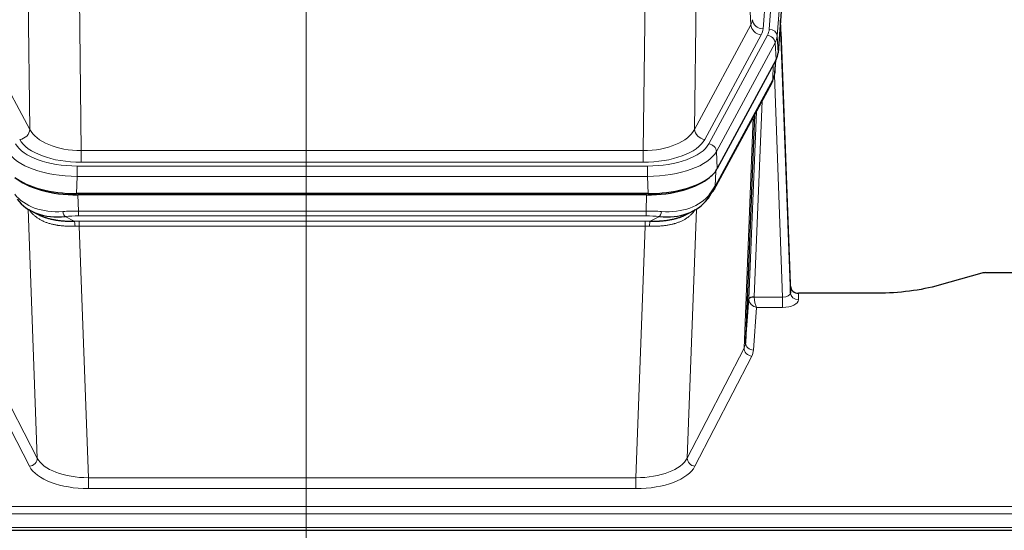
# Model space of a CAD drawing. Header units: inches. Extents: x 0 to 23760, y -13 to 16800.
# Tile 105 of 222: x 5255 to 5627, y 13660 to 13853. Entities that reach past the tile are written whole.
import ezdxf

# ---------------------------------------------------------------- set-up
doc = ezdxf.new("R2010")
doc.units = ezdxf.units.IN
doc.layers.add('254', color=7, linetype='Continuous', true_color=0xffffff)
doc.styles.add('latin_extended', font='simplex.shx')
doc.dimstyles.get("Standard").update_dxf_attribs({"dimtxt": 0.18, "dimasz": 0.18, "dimexe": 0.18, "dimexo": 0.0625, "dimgap": 0.09, "dimtad": 0, "dimtih": 1, "dimtoh": 1, "dimdec": 4, "dimzin": 0, "dimdsep": 46, "dimtxsty": 'Standard', "dimcen": 0.09, "dimadec": 0, "dimazin": 0, "dimtfac": 1, "dimtdec": 4, "dimtofl": 0, "dimtmove": 0, "dimatfit": 3, "dimfxl": 1, "dimtolj": 1, "dimtzin": 0, "dimarcsym": 0})

# ---------------------------------------------------------------- blocks, each defined once
blk = doc.blocks.new('_U5')
at = {"layer": '254', "color": 3, "linetype": 'Continuous', "lineweight": 13, "transparency": 16777216}
for p, q in [((5363.12, 12947.27), (5363.12, 14391.07)), ((4878.29, 12947.27), (5403.12, 12947.27)), ((5363.12, 12807.27), (5363.12, 12441.16)), ((6959.29, 12301.16), (5323.12, 12301.16))]:
    blk.add_line(p, q, dxfattribs=at)
at = {"layer": '254', "color": 3, "transparency": 16777216}
for points in [[(5386.45, 12807.27), (5339.78, 12807.27), (5363.12, 12947.27)], [(5339.78, 12441.16), (5386.45, 12441.16), (5363.12, 12301.16)]]:
    blk.add_solid(points, dxfattribs=at)
at = {"layer": 'Defpoints', "color": 0, "transparency": 16777216}
for p in [(4838.29, 12947.27), (5363.12, 12301.16), (6999.29, 12301.16)]:
    blk.add_point(p, dxfattribs=at)
at = {"layer": '254', "color": 2, "lineweight": 13, "transparency": 16777216, "insert": (5153.12, 13961.07), "char_height": 140, "attachment_point": 1, "rotation": 90, "style": 'latin_extended'}
blk.add_mtext('\\A1;\\C2;650', dxfattribs=at)

msp = doc.modelspace()

# ---------------------------------------------------------------- linework, layer by layer
at = {"layer": '254', "color": 110, "linetype": 'Continuous', "lineweight": 13}
for p, q in [((5538.328, 13849.489), (5551.439, 14022.849)), ((5549.047, 14022.414), (5535.981, 13849.641)), ((5554.433, 14020.279), (5541.322, 13846.919)), ((5531.407, 13851.159), (5527.056, 13925.411)), ((5258.527, 13811.615), (5257.569, 13887.266)), ((5511.013, 13887.266), (5510.056, 13811.615)), ((5277.001, 13880.076), (5277.97, 13803.58)), ((5490.613, 13803.58), (5491.581, 13880.076)), ((5237.175, 13851.159), (5258.527, 13811.615)), ((5510.056, 13811.615), (5531.407, 13851.159)), ((5513.931, 13807.807), (5535.283, 13847.35)), ((5515.457, 13806.132), (5537.631, 13847.198)), ((5540.537, 13844.341), (5518.364, 13803.276)), ((5540.911, 13837.969), (5540.537, 13844.341)), ((5541.322, 13846.919), (5541.695, 13840.546)), ((5540.426, 13833.044), (5540.781, 13837.728)), ((5539.641, 13830.464), (5539.86, 13836.022)), ((5517.894, 13790.189), (5539.641, 13830.464)), ((5543.408, 13748.22), (5540.277, 13832.072)), ((5535.624, 13822.359), (5532.602, 13748.307)), ((5530.604, 13747.541), (5533.497, 13818.419)), ((5528.79, 13728.913), (5532.257, 13816.124)), ((5277.97, 13799.167), (5277.97, 13803.58)), ((5277.97, 13803.58), (5490.613, 13803.58)), ((5490.613, 13799.167), (5490.613, 13803.58)), ((5518.364, 13803.276), (5518.657, 13796.754)), ((5490.613, 13799.167), (5277.97, 13799.167)), ((5276.381, 13797.743), (5492.201, 13797.743)), ((5276.381, 13793.838), (5276.381, 13797.743)), ((5492.201, 13793.838), (5492.201, 13797.743)), ((5518.071, 13795.824), (5517.894, 13790.189)), ((5276.381, 13793.838), (5276.088, 13787.316)), ((5492.201, 13793.838), (5276.381, 13793.838)), ((5492.494, 13787.316), (5492.201, 13793.838)), ((5276.68, 13786.835), (5276.87, 13780.743)), ((5491.712, 13780.743), (5491.903, 13786.835)), ((5261.278, 13687.298), (5257.842, 13781.438)), ((5276.87, 13780.743), (5491.712, 13780.743)), ((5276.87, 13778.878), (5276.87, 13780.743)), ((5491.712, 13778.878), (5491.712, 13780.743)), ((5510.741, 13781.438), (5507.305, 13687.298)), ((5271.846, 13778.65), (5275.3, 13776.904)), ((5491.712, 13778.878), (5276.87, 13778.878)), ((5277.213, 13775.07), (5277.213, 13776.936)), ((5277.213, 13776.936), (5491.37, 13776.936)), ((5491.37, 13775.07), (5491.37, 13776.936)), ((5493.283, 13776.904), (5496.736, 13778.65)), ((5277.213, 13775.07), (5280.686, 13679.895)), ((5491.37, 13775.07), (5277.213, 13775.07)), ((5487.896, 13679.895), (5491.37, 13775.07)), ((5532.603, 13748.22), (5543.408, 13748.22)), ((5543.408, 13748.22), (5543.408, 13744.305)), ((5549.388, 13749.667), (5549.399, 13747.219)), ((5533.566, 13744.305), (5532.372, 13728.157)), ((5543.408, 13744.305), (5533.566, 13744.305)), ((5239.793, 13728.913), (5261.278, 13687.298)), ((5507.305, 13687.298), (5528.79, 13728.913)), ((5258.369, 13684.235), (5236.884, 13725.85)), ((5531.699, 13725.85), (5510.214, 13684.235)), ((5280.686, 13679.895), (5487.896, 13679.895)), ((5280.686, 13679.895), (5280.686, 13675.793)), ((5487.896, 13679.895), (5487.896, 13675.793)), ((5487.896, 13675.793), (5280.686, 13675.793)), ((5106.291, 13669.033), (5663.291, 13669.033)), ((5106.291, 13666.299), (5663.291, 13666.299)), ((5106.291, 13661.051), (5663.291, 13661.051))]:
    msp.add_line(p, q, dxfattribs=at)
at = {"layer": '254', "color": 2, "linetype": 'Continuous', "lineweight": 25}
for p, q in [((5554.813, 14014), (5541.695, 13840.546)), ((5546.39, 13752.289), (5542.632, 13852.928)), ((5542.712, 13848.534), (5546.401, 13749.752)), ((5540.911, 13837.969), (5518.657, 13796.754)), ((5540.42, 13832.93), (5540.783, 13837.732)), ((5540.597, 13837.388), (5540.426, 13833.044)), ((5540.42, 13832.93), (5540.426, 13833.044)), ((5517.535, 13788.859), (5539.282, 13829.134)), ((5532.803, 13817.134), (5529.376, 13730.924)), ((5492.494, 13787.316), (5276.088, 13787.316)), ((5491.903, 13786.835), (5276.68, 13786.835)), ((5259.189, 13780.682), (5261.932, 13779.296)), ((5506.6, 13779.271), (5509.394, 13780.682)), ((5618.835, 13757.239), (5602.671, 13752.708)), ((5620.334, 13757.434), (5663.291, 13757.434)), ((5546.401, 13749.752), (5546.39, 13752.289)), ((5529.376, 13730.924), (5530.604, 13747.541)), ((5579.291, 13749.667), (5549.388, 13749.667)), ((5106.291, 13660.035), (5663.291, 13660.035))]:
    msp.add_line(p, q, dxfattribs=at)
at = {"layer": '254', "color": 110, "linetype": 'Continuous', "lineweight": 13}
for centre, major_axis, ratio, start_param, end_param in [((5511.963, 13853.58), (-20.038, 0.241), 0.4621297, 2.903225, 3.1123764), ((5535.283, 13850.898), (3.52, -1.9), 0.8606628, 3.6289862, 5.1474227), ((5535.981, 13853.189), (3.989, -0.302), 0.8864705, 3.2608937, 4.7793301), ((5542.712, 13846.381), (-0.214, 6.443), 0.0117452, 5.0526437, 5.774114), ((5511.963, 13850.032), (-24.033, 0.005), 0.4611335, 2.8976848, 3.1068362), ((5514.31, 13849.879), (-24.033, 0.005), 0.4611335, 2.8976848, 3.1068362), ((5538.328, 13846.828), (2.991, -0.226), 0.8864705, 0.119301, 1.6377375), ((5539.714, 13848.443), (2.998, 0.112), 0.4302668, 5.7021495, 6.2671208), ((5537.631, 13844.537), (2.64, -1.425), 0.8606628, 0.4873936, 2.00583), ((5514.31, 13847.218), (27.028, 0.171), 0.4605351, 6.0362132, 6.2453646), ((5535.763, 13831.035), (3.52, -1.9), 0.8606628, 0.0000038, 0.4001271), ((5512.632, 13813.255), (27.539, 20.422), 0.1820479, 5.9117309, 5.943711), ((5254.651, 13811.355), (3.52, 1.9), 0.8606628, 4.2773553, 5.7957917), ((5277.89, 13814.188), (-20.002, 0.126), 0.5302672, 0.2567917, 1.5781041), ((5490.692, 13814.188), (20.002, 0.126), 0.5302672, 4.7050812, 6.0263936), ((5513.931, 13811.355), (-3.52, 1.9), 0.8606628, 0.4873936, 2.00583), ((5277.89, 13810.64), (-24.002, 0.049), 0.477994, 0.2537759, 1.5750883), ((5490.692, 13810.64), (24.002, 0.049), 0.477994, 4.708097, 6.0294094), ((5276.433, 13806.179), (-27.018, 0.111), 0.4567867, 0.246464, 1.5707737), ((5276.433, 13808.84), (24.02, 0.03), 0.4619935, 3.3853572, 4.7096668), ((5492.15, 13808.84), (-24.02, 0.03), 0.4619935, 1.5735185, 2.8978281), ((5492.15, 13806.179), (27.018, 0.111), 0.4567867, 4.7124116, 6.0367213), ((5515.457, 13803.471), (2.64, -1.425), 0.8606628, 0.4873936, 2.00583), ((5514.015, 13790.759), (3.52, -1.9), 0.8606628, 0.0000038, 0.4001271), ((5276.617, 13802.127), (25.329, 12.681), 0.6929209, 3.2824386, 4.1662755), ((5491.965, 13802.127), (-25.329, 12.681), 0.6929209, 2.1169098, 3.0007467), ((5277.52, 13773.309), (-27.015, 0.091), 0.2751837, 4.7373543, 4.9581852), ((5271.846, 13782.485), (-0.368, 3.983), 0.2964475, 2.0527062, 2.8396422), ((5491.063, 13773.309), (27.015, 0.091), 0.2751837, 1.3250001, 1.545831), ((5496.736, 13782.485), (-0.368, -3.983), 0.2964475, 0.3019504, 1.0888865), ((5277.52, 13769.474), (-23.017, 0.318), 0.4083138, 4.7462544, 4.9670852), ((5278.002, 13767.123), (-24.025, 0.387), 0.4081206, 4.7518286, 4.8316761), ((5275.3, 13773.069), (0.131, -3.998), 0.1099517, 2.0830946, 2.8518059), ((5490.581, 13767.123), (24.025, 0.387), 0.4081205, 1.4515092, 1.5313568), ((5491.063, 13769.474), (23.017, 0.318), 0.4083138, 1.3161001, 1.5369309), ((5493.283, 13773.069), (0.131, 3.998), 0.1099517, 0.2897867, 1.0584981), ((5278.002, 13763.288), (-20.023, 0.877), 0.5868265, 4.777515, 4.8573626), ((5490.581, 13763.288), (20.023, 0.877), 0.5868265, 1.4258227, 1.5056703), ((5533.602, 13747.415), (-2.996, 0.15), 0.8842154, 0.0089587, 0.1047242), ((5532.602, 13747.446), (1.998, -0.082), 0.4302193, 1.5883537, 3.1255299), ((5532.603, 13747.359), (-1.996, -0.13), 0.4297663, 4.6843512, 6.2157251), ((5533.566, 13746.929), (-2.669, 1.608), 0.8008031, 0.5106166, 2.0203264), ((5533.602, 13748.276), (1.001, 0.011), 0.9036686, 3.0949665, 3.1907321), ((5533.566, 13746.929), (-0.506, 2.997), 0.2740591, 1.0794715, 2.5891813), ((5543.395, 13749.843), (-3.004, 0.138), 0.5390598, 1.5996723, 3.1704686), ((5543.395, 13747.219), (-6.003, 0.008), 0.4854373, 1.5734916, 3.1442879), ((5549.399, 13749.843), (-3, -0.013), 0.8746179, 0.0299147, 1.5670846), ((5531.699, 13728.474), (2.666, -1.376), 0.8484453, 3.5215353, 5.1252561), ((5509.373, 13731.178), (20.016, 0.121), 0.4848834, 6.0350943, 6.2444185), ((5532.372, 13730.781), (2.992, -0.221), 0.8740585, 3.1714428, 4.7769181), ((5509.373, 13728.554), (23.014, 0.002), 0.4845187, 6.038018, 6.2473422), ((5258.369, 13686.859), (-2.666, -1.376), 0.8484453, 1.1579292, 2.76165), ((5280.693, 13689.568), (-20.013, 0.104), 0.483363, 0.2476114, 1.5729934), ((5487.89, 13689.568), (20.013, 0.104), 0.483363, 4.7101919, 6.0355739), ((5510.214, 13686.859), (2.666, -1.376), 0.8484453, 3.5215353, 5.1252561), ((5280.693, 13686.944), (23.012, 0.004), 0.4845836, 3.3866449, 4.7120269), ((5487.89, 13686.944), (-23.012, 0.004), 0.4845836, 1.5711584, 2.8965404)]:
    msp.add_ellipse(centre, major_axis=major_axis, ratio=ratio, start_param=start_param, end_param=end_param, dxfattribs=at)
at = {"layer": '254', "color": 2, "linetype": 'Continuous', "lineweight": 25}
for centre, major_axis, ratio, start_param, end_param in [((5514.675, 13840.985), (-27.037, 0.006), 0.4611335, 2.8976848, 3.1068362), ((5513.782, 13842.531), (-26.161, 11.46), 0.4493681, 3.1218709, 3.267222), ((5512.632, 13813.255), (27.174, 22.247), 0.2659525, 6.0029113, 6.0348914), ((5535.929, 13831.355), (3.584, -1.776), 0.8816114, 6.2824956, 6.6531678), ((5492.437, 13799.8), (-27.023, 0.034), 0.4619935, 2.6128783, 2.8978281), ((5276.705, 13799.309), (27.01, 0.015), 0.4618579, 3.6271853, 4.7111791), ((5276.146, 13799.8), (27.023, 0.034), 0.4619935, 3.670307, 4.7096668), ((5491.877, 13799.309), (-27.01, 0.015), 0.4618579, 1.5720062, 2.656), ((5492.437, 13799.8), (-27.023, 0.034), 0.4619935, 1.5735185, 2.6128783), ((5493.759, 13770.447), (23.434, 19.972), 0.1471226, 5.6997031, 5.9205339), ((5491.063, 13773.309), (27.355, 20.182), 0.1876908, 5.6857719, 5.9066027), ((5514.015, 13790.759), (3.52, -1.9), 0.8606628, 5.9153676, 6.2831892), ((5276.617, 13802.127), (23.359, 16.381), 0.7286412, 3.1732971, 4.057134), ((5491.965, 13802.127), (-23.359, 16.381), 0.7286412, 2.2260513, 3.1098882), ((5512.239, 13788.077), (3.195, -2.407), 0.6715965, 6.033487, 6.820423), ((5620.337, 13755.977), (-3, 0.002), 0.4856498, 4.7136997, 5.2369038), ((5549.388, 13752.38), (-3, 0.002), 0.9042699, 0.0343167, 1.5714866)]:
    msp.add_ellipse(centre, major_axis=major_axis, ratio=ratio, start_param=start_param, end_param=end_param, dxfattribs=at)
msp.add_open_spline([(5539.282, 13829.134), (5539.403, 13829.357), (5539.513, 13829.579)], degree=2, dxfattribs=at)
at = {"layer": '254', "color": 110, "linetype": 'Continuous', "lineweight": 13}
for points in [[(5275.619, 13775.041), (5275.13, 13775.021), (5274.646, 13775.008), (5273.686, 13774.999), (5273.211, 13775.003), (5272.269, 13775.029), (5271.802, 13775.051), (5270.876, 13775.116), (5270.418, 13775.158), (5269.736, 13775.237), (5269.51, 13775.266), (5269.173, 13775.314), (5269.061, 13775.331), (5268.837, 13775.365), (5268.727, 13775.383), (5268.175, 13775.477), (5267.744, 13775.561), (5266.9, 13775.752), (5266.076, 13775.964), (5265.29, 13776.219), (5264.524, 13776.495), (5264.15, 13776.644), (5263.741, 13776.824), (5263.695, 13776.844), (5263.605, 13776.885), (5263.56, 13776.906), (5263.426, 13776.968), (5263.16, 13777.093), (5262.902, 13777.224), (5262.397, 13777.491), (5262.075, 13777.678), (5261.458, 13778.069), (5261.164, 13778.272), (5260.604, 13778.693), (5260.337, 13778.912), (5259.959, 13779.251), (5259.837, 13779.365), (5259.659, 13779.54), (5259.6, 13779.599), (5259.485, 13779.717), (5259.428, 13779.776), (5259.151, 13780.074), (5258.945, 13780.317), (5258.568, 13780.81), (5258.395, 13781.06), (5258.239, 13781.312)], [(5510.343, 13781.312), (5510.187, 13781.06), (5510.016, 13780.811), (5509.64, 13780.321), (5509.437, 13780.08), (5508.999, 13779.609), (5508.765, 13779.378), (5508.265, 13778.929), (5507.999, 13778.709), (5507.577, 13778.39), (5507.432, 13778.286), (5507.209, 13778.131), (5507.133, 13778.08), (5506.981, 13777.979), (5506.904, 13777.929), (5506.516, 13777.683), (5506.193, 13777.496), (5505.523, 13777.14), (5504.829, 13776.804), (5504.088, 13776.506), (5503.322, 13776.229), (5502.927, 13776.1), (5502.469, 13775.967), (5502.418, 13775.952), (5502.316, 13775.923), (5502.264, 13775.909), (5502.11, 13775.867), (5501.799, 13775.784), (5501.484, 13775.708), (5500.849, 13775.563), (5500.418, 13775.479), (5499.544, 13775.33), (5499.1, 13775.267), (5498.198, 13775.161), (5497.74, 13775.118), (5497.043, 13775.069), (5496.809, 13775.055), (5496.455, 13775.038), (5496.337, 13775.033), (5496.099, 13775.024), (5495.98, 13775.02), (5495.384, 13775.003), (5494.904, 13774.999), (5493.938, 13775.008), (5493.453, 13775.021), (5492.964, 13775.041)]]:
    msp.add_open_spline(points, degree=3, knots=[0, 0, 0, 0, 0.0625, 0.0625, 0.125, 0.125, 0.1875, 0.1875, 0.25, 0.25, 0.28125, 0.28125, 0.296875, 0.296875, 0.3125, 0.3125, 0.375, 0.375, 0.4375, 0.5, 0.5, 0.5625, 0.5625, 0.5703125, 0.5703125, 0.578125, 0.578125, 0.59375, 0.625, 0.625, 0.6875, 0.6875, 0.75, 0.75, 0.8125, 0.8125, 0.84375, 0.84375, 0.859375, 0.859375, 0.875, 0.875, 0.9375, 0.9375, 1, 1, 1, 1], dxfattribs=at)
at = {"layer": '254', "color": 2, "linetype": 'Continuous', "lineweight": 25}
for points, knots in [([(5261.882, 13779.322), (5261.985, 13779.27), (5262.089, 13779.218), (5262.286, 13779.124), (5262.379, 13779.08), (5262.519, 13779.016), (5262.566, 13778.995), (5262.661, 13778.952), (5263.088, 13778.764), (5263.529, 13778.588), (5264.336, 13778.298), (5265.165, 13778.029), (5266.037, 13777.801), (5266.932, 13777.593), (5267.39, 13777.499), (5267.976, 13777.395), (5268.094, 13777.375), (5268.332, 13777.335), (5268.452, 13777.316), (5268.811, 13777.261), (5269.051, 13777.228), (5269.776, 13777.134), (5270.264, 13777.082), (5271.248, 13776.998), (5271.744, 13776.966), (5272.745, 13776.92), (5273.25, 13776.905), (5274.268, 13776.893), (5274.782, 13776.895), (5275.3, 13776.904)], [0, 0, 0, 0, 0.0294734, 0.0294734, 0.0550135, 0.0550135, 0.0677836, 0.0677836, 0.0805537, 0.1827144, 0.1827144, 0.2848751, 0.3870358, 0.3870358, 0.4891965, 0.4891965, 0.5147367, 0.5147367, 0.5402769, 0.5402769, 0.5913572, 0.5913572, 0.6935179, 0.6935179, 0.7956786, 0.7956786, 0.8978393, 0.8978393, 1, 1, 1, 1]), ([(5493.283, 13776.904), (5493.801, 13776.895), (5494.316, 13776.893), (5495.342, 13776.905), (5495.852, 13776.92), (5496.486, 13776.95), (5496.613, 13776.956), (5496.866, 13776.971), (5496.992, 13776.978), (5497.369, 13777.003), (5497.618, 13777.022), (5498.36, 13777.086), (5498.847, 13777.139), (5499.805, 13777.263), (5500.277, 13777.336), (5501.206, 13777.502), (5501.663, 13777.595), (5502.336, 13777.752), (5502.559, 13777.807), (5502.89, 13777.894), (5503, 13777.924), (5503.163, 13777.969), (5503.218, 13777.985), (5503.327, 13778.016), (5503.813, 13778.157), (5504.282, 13778.31), (5505.087, 13778.602), (5505.785, 13778.88), (5506.439, 13779.189), (5506.721, 13779.332)], [0, 0, 0, 0, 0.1020877, 0.1020877, 0.2041754, 0.2041754, 0.2296973, 0.2296973, 0.2552192, 0.2552192, 0.3062631, 0.3062631, 0.4083508, 0.4083508, 0.5104385, 0.5104385, 0.6125262, 0.6125262, 0.66357, 0.66357, 0.6890919, 0.6890919, 0.7018529, 0.7018529, 0.7146139, 0.8167015, 0.8167015, 0.9187892, 1, 1, 1, 1]), ([(5602.671, 13752.708), (5599.137, 13751.718), (5595.336, 13750.953), (5587.453, 13749.928), (5583.372, 13749.667), (5579.291, 13749.667)], [0, 0, 0, 0, 0.5, 0.5, 1, 1, 1, 1])]:
    msp.add_open_spline(points, degree=3, knots=knots, dxfattribs=at)

# ---------------------------------------------------------------- dimensions: what is measured, and where the dimension line sits
at = {"layer": '254', "color": 2, "linetype": 'Continuous', "lineweight": 13}
dim = msp.add_linear_dim(base=(5363.115, 12301.157), p1=(4838.291, 12947.269), p2=(6999.291, 12301.157), angle=90, text='\\C2;650', dimstyle='Standard', override={"dimscale": 40, "dimtxt": 3.5, "dimasz": 3.5, "dimexe": 1, "dimexo": 1, "dimgap": 1.75, "dimtad": 1, "dimtih": 0, "dimtoh": 0, "dimdec": 2, "dimlfac": 0.025, "dimzin": 8, "dimdsep": 46, "dimlunit": 2, "dimpost": '', "dimtxsty": 'latin_extended', "dimsah": 1, "dimse1": 0, "dimse2": 0, "dimsd1": 0, "dimsd2": 0, "dimclrd": 3, "dimclre": 3, "dimclrt": 2, "dimtol": 0, "dimtm": -0.1, "dimtfac": 0.714286, "dimtdec": 3, "dimtofl": 1, "dimtmove": 0, "dimtzin": 8, "dimlwd": 13, "dimlwe": 13}, dxfattribs=at)
dim.commit()
dim.dimension.update_dxf_attribs({"geometry": '_U5', "text_midpoint": (5363.115, 14141.068), "dimtype": 160})

doc.saveas('drawing.dxf')
